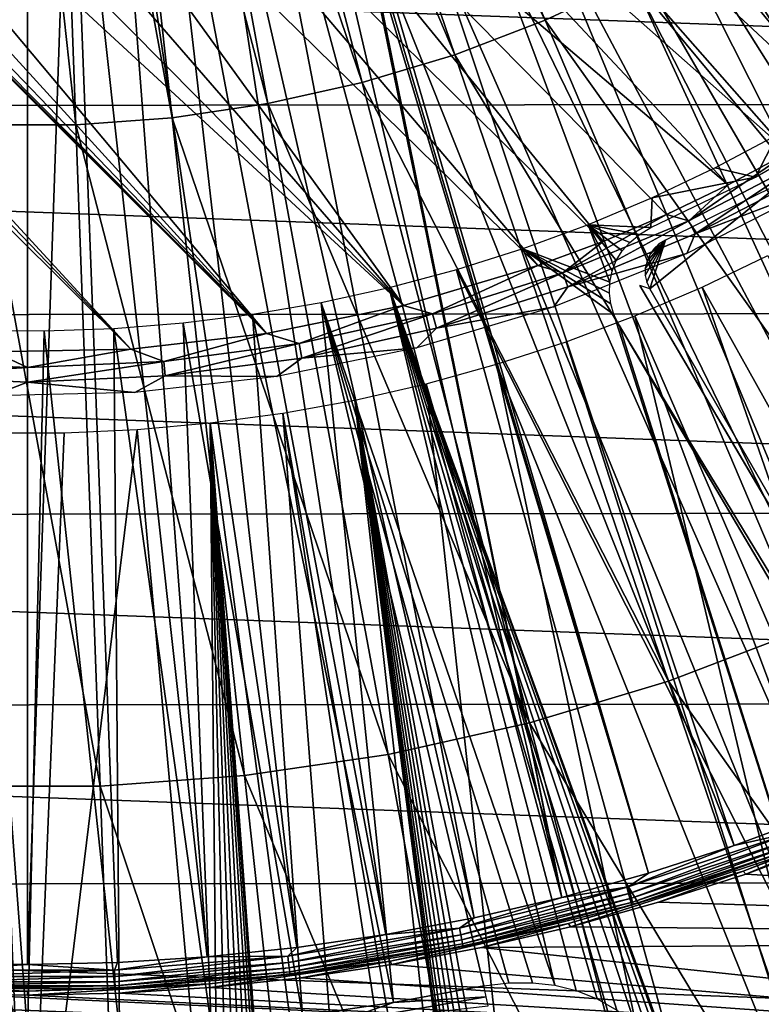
# Model space of a CAD drawing. Header units: millimetres. Extents: x -30.2 to 30.2, y -30.2 to 30.2.
# Tile 103 of 191: x -0.1 to 6.4, y -19.3 to -10.7. Entities that reach past the tile are written whole.
import ezdxf

# ---------------------------------------------------------------- set-up
doc = ezdxf.new("R2010")
doc.units = ezdxf.units.MM
doc.header["$LTSCALE"] = 81.481481
for name, color, linetype in [('1', 7, 'CONTINUOUS'), ('104', 7, 'CONTINUOUS'), ('114', 7, 'CONTINUOUS'), ('133', 7, 'CONTINUOUS'), ('172', 7, 'CONTINUOUS'), ('174', 7, 'CONTINUOUS'), ('179', 7, 'CONTINUOUS'), ('180', 7, 'CONTINUOUS'), ('3', 7, 'CONTINUOUS'), ('68', 7, 'CONTINUOUS'), ('72', 7, 'CONTINUOUS'), ('74', 7, 'CONTINUOUS'), ('79', 7, 'CONTINUOUS')]:
    doc.layers.add(name, color=color, linetype=linetype)

msp = doc.modelspace()

# ---------------------------------------------------------------- linework, layer by layer
at = {"layer": '1', "color": 251, "linetype": 'Continuous', "true_color": 0x4c4c4c}
for points in [[(24.6157, -11.3964, 4.4), (-25.3889, -9.553, 4.4), (25.4077, -9.5028, 4.4), (24.6157, -11.3964, 4.4)], [(-24.5928, -11.4456, 4.4), (-25.3889, -9.553, 4.4), (24.6157, -11.3964, 4.4), (-24.5928, -11.4456, 4.4)], [(23.6812, -13.2291, 4.4), (-24.5928, -11.4456, 4.4), (24.6157, -11.3964, 4.4), (23.6812, -13.2291, 4.4)], [(-23.6543, -13.2769, 4.4), (-24.5928, -11.4456, 4.4), (23.6812, -13.2291, 4.4), (-23.6543, -13.2769, 4.4)], [(22.6143, -14.9798, 4.4), (-23.6543, -13.2769, 4.4), (23.6812, -13.2291, 4.4), (22.6143, -14.9798, 4.4)], [(-22.5838, -15.0255, 4.4), (-23.6543, -13.2769, 4.4), (22.6143, -14.9798, 4.4), (-22.5838, -15.0255, 4.4)], [(21.4137, -16.6518, 4.4), (-22.5838, -15.0255, 4.4), (22.6143, -14.9798, 4.4), (21.4137, -16.6518, 4.4)], [(-21.3802, -16.6948, 4.4), (-22.5838, -15.0255, 4.4), (21.4137, -16.6518, 4.4), (-21.3802, -16.6948, 4.4)], [(20.0953, -18.2215, 4.4), (-21.3802, -16.6948, 4.4), (21.4137, -16.6518, 4.4), (20.0953, -18.2215, 4.4)], [(-20.0588, -18.2617, 4.4), (-21.3802, -16.6948, 4.4), (20.0953, -18.2215, 4.4), (-20.0588, -18.2617, 4.4)], [(18.6557, -19.6917, 4.4), (-20.0588, -18.2617, 4.4), (20.0953, -18.2215, 4.4), (18.6557, -19.6917, 4.4)], [(-18.6164, -19.7288, 4.4), (-20.0588, -18.2617, 4.4), (18.6557, -19.6917, 4.4), (-18.6164, -19.7288, 4.4)]]:
    msp.add_3dface(points, dxfattribs=at)
at = {"layer": '104', "color": 251, "linetype": 'Continuous', "true_color": 0x4c4c4c}
for points in [[(6.4889, -12.7352, -221.4064), (10.1559, -20.6163, -212.7), (5.911, -13.0135, -221.4064), (6.4889, -12.7352, -221.4064)], [(5.911, -13.0135, -221.4064), (8.7767, -21.2401, -212.7), (5.3212, -13.2656, -221.4064), (5.911, -13.0135, -221.4064)], [(10.1559, -20.6163, -212.7), (8.7767, -21.2401, -212.7), (5.911, -13.0135, -221.4064), (10.1559, -20.6163, -212.7)], [(5.3212, -13.2656, -221.4064), (7.3595, -21.7718, -212.7), (4.7207, -13.4909, -221.4064), (5.3212, -13.2656, -221.4064)], [(8.7767, -21.2401, -212.7), (7.3595, -21.7718, -212.7), (5.3212, -13.2656, -221.4064), (8.7767, -21.2401, -212.7)], [(4.7207, -13.4909, -221.4064), (7.3595, -21.7718, -212.7), (4.1107, -13.6891, -221.4064), (4.7207, -13.4909, -221.4064)], [(4.1107, -13.6891, -221.4064), (5.9103, -22.2091, -212.7), (3.4924, -13.8598, -221.4064), (4.1107, -13.6891, -221.4064)], [(7.3595, -21.7718, -212.7), (5.9103, -22.2091, -212.7), (4.1107, -13.6891, -221.4064), (7.3595, -21.7718, -212.7)], [(3.4924, -13.8598, -221.4064), (4.4355, -22.55, -212.7), (2.867, -14.0025, -221.4064), (3.4924, -13.8598, -221.4064)], [(5.9103, -22.2091, -212.7), (4.4355, -22.55, -212.7), (3.4924, -13.8598, -221.4064), (5.9103, -22.2091, -212.7)], [(2.2359, -14.117, -221.4064), (2.867, -14.0025, -221.4064), (4.0208, -24.3206, -211.028), (2.2359, -14.117, -221.4064)], [(2.867, -14.0025, -221.4064), (4.4355, -22.55, -212.7), (4.3447, -22.5794, -212.6884), (2.867, -14.0025, -221.4064)], [(4.0208, -24.3206, -211.028), (2.867, -14.0025, -221.4064), (4.032, -23.0399, -212.2912), (4.0208, -24.3206, -211.028)], [(4.032, -23.0399, -212.2912), (2.867, -14.0025, -221.4064), (4.0392, -22.9568, -212.3719), (4.032, -23.0399, -212.2912)], [(4.0392, -22.9568, -212.3719), (2.867, -14.0025, -221.4064), (4.0592, -22.8786, -212.4456), (4.0392, -22.9568, -212.3719)], [(4.0592, -22.8786, -212.4456), (2.867, -14.0025, -221.4064), (4.0922, -22.8048, -212.5126), (4.0592, -22.8786, -212.4456)], [(4.0922, -22.8048, -212.5126), (2.867, -14.0025, -221.4064), (4.1384, -22.7336, -212.5746), (4.0922, -22.8048, -212.5126)], [(4.1384, -22.7336, -212.5746), (2.867, -14.0025, -221.4064), (4.1965, -22.6701, -212.6266), (4.1384, -22.7336, -212.5746)], [(4.1965, -22.6701, -212.6266), (2.867, -14.0025, -221.4064), (4.265, -22.6194, -212.664), (4.1965, -22.6701, -212.6266)], [(4.265, -22.6194, -212.664), (2.867, -14.0025, -221.4064), (4.3447, -22.5794, -212.6884), (4.265, -22.6194, -212.664)], [(2.2359, -14.117, -221.4064), (3.1271, -25.6, -209.8861), (1.6003, -14.2031, -221.4064), (2.2359, -14.117, -221.4064)], [(4.0096, -25.6, -209.7641), (3.1271, -25.6, -209.8861), (2.2359, -14.117, -221.4064), (4.0096, -25.6, -209.7641)], [(4.0096, -25.6, -209.7641), (2.2359, -14.117, -221.4064), (4.0208, -24.3206, -211.028), (4.0096, -25.6, -209.7641)], [(0.9615, -14.2606, -221.4064), (1.6003, -14.2031, -221.4064), (1.6757, -22.0364, -213.5838), (0.9615, -14.2606, -221.4064)], [(3.1271, -25.6, -209.8861), (2.2136, -22.5306, -213.0437), (1.6003, -14.2031, -221.4064), (3.1271, -25.6, -209.8861)], [(1.6003, -14.2031, -221.4064), (2.2136, -22.5306, -213.0437), (2.2038, -22.4396, -213.1354), (1.6003, -14.2031, -221.4064)], [(1.6757, -22.0364, -213.5838), (1.6003, -14.2031, -221.4064), (1.7791, -22.0432, -213.5688), (1.6757, -22.0364, -213.5838)], [(1.7791, -22.0432, -213.5688), (1.6003, -14.2031, -221.4064), (1.8722, -22.0635, -213.541), (1.7791, -22.0432, -213.5688)], [(1.8722, -22.0635, -213.541), (1.6003, -14.2031, -221.4064), (1.9552, -22.0972, -213.5001), (1.8722, -22.0635, -213.541)], [(1.9552, -22.0972, -213.5001), (1.6003, -14.2031, -221.4064), (2.0291, -22.1466, -213.4442), (1.9552, -22.0972, -213.5001)], [(2.0291, -22.1466, -213.4442), (1.6003, -14.2031, -221.4064), (2.0931, -22.2097, -213.3752), (2.0291, -22.1466, -213.4442)], [(2.0931, -22.2097, -213.3752), (1.6003, -14.2031, -221.4064), (2.1439, -22.2803, -213.3), (2.0931, -22.2097, -213.3752)], [(2.1439, -22.2803, -213.3), (1.6003, -14.2031, -221.4064), (2.1805, -22.3561, -213.2208), (2.1439, -22.2803, -213.3)], [(2.1805, -22.3561, -213.2208), (1.6003, -14.2031, -221.4064), (2.2038, -22.4396, -213.1354), (2.1805, -22.3561, -213.2208)], [(-1.674, -22.0365, -213.5838), (-0.3207, -14.2894, -221.4064), (0.0009, -22.1, -213.5838), (-1.674, -22.0365, -213.5838)], [(-0.3207, -14.2894, -221.4064), (0.3207, -14.2894, -221.4064), (0.0009, -22.1, -213.5838), (-0.3207, -14.2894, -221.4064)], [(0.3207, -14.2894, -221.4064), (0.9615, -14.2606, -221.4064), (0.0009, -22.1, -213.5838), (0.3207, -14.2894, -221.4064)], [(0.0009, -22.1, -213.5838), (0.9615, -14.2606, -221.4064), (1.6757, -22.0364, -213.5838), (0.0009, -22.1, -213.5838)]]:
    msp.add_3dface(points, dxfattribs=at)
at = {"layer": '114', "color": 251, "linetype": 'Continuous', "true_color": 0x4c4c4c}
for points in [[(-13.5087, 1.4284, -221.7), (-13.4285, 2.0323, -221.7), (0.9047, -13.5552, -221.7), (-13.5087, 1.4284, -221.7)], [(-13.4285, 2.0323, -221.7), (-5.6788, -5.6345, -221.7), (2.0954, -13.4195, -221.7), (-13.4285, 2.0323, -221.7)], [(0.9047, -13.5552, -221.7), (-13.4285, 2.0323, -221.7), (2.0954, -13.4195, -221.7), (0.9047, -13.5552, -221.7)], [(-13.5601, 0.8295, -221.7), (-13.5087, 1.4284, -221.7), (0.9047, -13.5552, -221.7), (-13.5601, 0.8295, -221.7)], [(-0.2969, -13.5811, -221.7), (-13.5601, 0.8295, -221.7), (0.9047, -13.5552, -221.7), (-0.2969, -13.5811, -221.7)], [(-5.6788, -5.6345, -221.7), (-5.0636, -6.1898, -221.7), (2.0954, -13.4195, -221.7), (-5.6788, -5.6345, -221.7)], [(-5.0636, -6.1898, -221.7), (-4.3815, -6.6878, -221.7), (2.0954, -13.4195, -221.7), (-5.0636, -6.1898, -221.7)], [(-4.3815, -6.6878, -221.7), (-3.6553, -7.1136, -221.7), (2.0954, -13.4195, -221.7), (-4.3815, -6.6878, -221.7)], [(3.5914, -7.1467, -221.7), (4.3121, -6.732, -221.7), (7.6917, -11.1903, -221.7), (3.5914, -7.1467, -221.7)], [(7.6917, -11.1903, -221.7), (4.3121, -6.732, -221.7), (8.1869, -10.8316, -221.7), (7.6917, -11.1903, -221.7)], [(8.1869, -10.8316, -221.7), (4.3121, -6.732, -221.7), (8.671, -10.4479, -221.7), (8.1869, -10.8316, -221.7)], [(-3.6553, -7.1136, -221.7), (-2.9058, -7.4533, -221.7), (2.0954, -13.4195, -221.7), (-3.6553, -7.1136, -221.7)], [(2.8375, -7.4797, -221.7), (3.5914, -7.1467, -221.7), (7.1855, -11.5243, -221.7), (2.8375, -7.4797, -221.7)], [(7.1855, -11.5243, -221.7), (3.5914, -7.1467, -221.7), (7.6917, -11.1903, -221.7), (7.1855, -11.5243, -221.7)], [(-2.9058, -7.4533, -221.7), (-2.1158, -7.7124, -221.7), (3.2937, -13.1742, -221.7), (-2.9058, -7.4533, -221.7)], [(2.0954, -13.4195, -221.7), (-2.9058, -7.4533, -221.7), (3.2937, -13.1742, -221.7), (2.0954, -13.4195, -221.7)], [(2.0353, -7.733, -221.7), (2.8375, -7.4797, -221.7), (6.6682, -11.8334, -221.7), (2.0353, -7.733, -221.7)], [(6.6682, -11.8334, -221.7), (2.8375, -7.4797, -221.7), (7.1855, -11.5243, -221.7), (6.6682, -11.8334, -221.7)], [(-2.1158, -7.7124, -221.7), (-1.293, -7.892, -221.7), (3.2937, -13.1742, -221.7), (-2.1158, -7.7124, -221.7)], [(1.2009, -7.9044, -221.7), (2.0353, -7.733, -221.7), (6.1399, -12.1177, -221.7), (1.2009, -7.9044, -221.7)], [(6.1399, -12.1177, -221.7), (2.0353, -7.733, -221.7), (6.6682, -11.8334, -221.7), (6.1399, -12.1177, -221.7)], [(-1.293, -7.892, -221.7), (-0.4617, -7.9863, -221.7), (3.2937, -13.1742, -221.7), (-1.293, -7.892, -221.7)], [(0.362, -7.9902, -221.7), (1.2009, -7.9044, -221.7), (5.0441, -12.6129, -221.7), (0.362, -7.9902, -221.7)], [(5.0441, -12.6129, -221.7), (1.2009, -7.9044, -221.7), (5.6003, -12.3772, -221.7), (5.0441, -12.6129, -221.7)], [(5.6003, -12.3772, -221.7), (1.2009, -7.9044, -221.7), (6.1399, -12.1177, -221.7), (5.6003, -12.3772, -221.7)], [(-0.4617, -7.9863, -221.7), (0.362, -7.9902, -221.7), (4.4718, -12.8248, -221.7), (-0.4617, -7.9863, -221.7)], [(3.2937, -13.1742, -221.7), (-0.4617, -7.9863, -221.7), (4.4718, -12.8248, -221.7), (3.2937, -13.1742, -221.7)], [(4.4718, -12.8248, -221.7), (0.362, -7.9902, -221.7), (5.0441, -12.6129, -221.7), (4.4718, -12.8248, -221.7)]]:
    msp.add_3dface(points, dxfattribs=at)
at = {"layer": '133', "color": 251, "linetype": 'Continuous', "true_color": 0x4c4c4c}
for points in [[(6.1399, -12.1177, -221.7), (6.6682, -11.8334, -221.7), (5.7965, -12.4307, -221.6914), (6.1399, -12.1177, -221.7)], [(5.7965, -12.4307, -221.6914), (6.6682, -11.8334, -221.7), (6.8579, -11.8782, -221.6914), (5.7965, -12.4307, -221.6914)], [(5.7965, -12.4307, -221.6914), (6.8579, -11.8782, -221.6914), (5.8509, -12.5472, -221.6658), (5.7965, -12.4307, -221.6914)], [(6.8579, -11.8782, -221.6914), (6.9222, -11.9896, -221.6658), (5.8509, -12.5472, -221.6658), (6.8579, -11.8782, -221.6914)], [(6.9222, -11.9896, -221.6658), (6.8935, -12.1488, -221.6237), (5.8509, -12.5472, -221.6658), (6.9222, -11.9896, -221.6658)], [(5.6003, -12.3772, -221.7), (6.1399, -12.1177, -221.7), (5.7965, -12.4307, -221.6914), (5.6003, -12.3772, -221.7)], [(6.8935, -12.1488, -221.6237), (5.7767, -12.7179, -221.6237), (5.8509, -12.5472, -221.6658), (6.8935, -12.1488, -221.6237)], [(5.0441, -12.6129, -221.7), (5.6003, -12.3772, -221.7), (4.6911, -12.8886, -221.6914), (5.0441, -12.6129, -221.7)], [(4.6911, -12.8886, -221.6914), (5.6003, -12.3772, -221.7), (5.7965, -12.4307, -221.6914), (4.6911, -12.8886, -221.6914)], [(4.6911, -12.8886, -221.6914), (5.7965, -12.4307, -221.6914), (4.735, -13.0094, -221.6658), (4.6911, -12.8886, -221.6914)], [(5.7965, -12.4307, -221.6914), (5.8509, -12.5472, -221.6658), (4.735, -13.0094, -221.6658), (5.7965, -12.4307, -221.6914)], [(5.8509, -12.5472, -221.6658), (5.7767, -12.7179, -221.6237), (4.735, -13.0094, -221.6658), (5.8509, -12.5472, -221.6658)], [(4.4718, -12.8248, -221.7), (5.0441, -12.6129, -221.7), (4.6911, -12.8886, -221.6914), (4.4718, -12.8248, -221.7)], [(5.7767, -12.7179, -221.6237), (4.6135, -13.1845, -221.6237), (4.735, -13.0094, -221.6658), (5.7767, -12.7179, -221.6237)], [(3.2937, -13.1742, -221.7), (4.4718, -12.8248, -221.7), (3.5499, -13.2484, -221.6914), (3.2937, -13.1742, -221.7)], [(3.5499, -13.2484, -221.6914), (4.4718, -12.8248, -221.7), (4.6911, -12.8886, -221.6914), (3.5499, -13.2484, -221.6914)], [(3.5499, -13.2484, -221.6914), (4.6911, -12.8886, -221.6914), (3.5832, -13.3726, -221.6658), (3.5499, -13.2484, -221.6914)], [(4.6911, -12.8886, -221.6914), (4.735, -13.0094, -221.6658), (3.5832, -13.3726, -221.6658), (4.6911, -12.8886, -221.6914)], [(4.735, -13.0094, -221.6658), (4.6135, -13.1845, -221.6237), (3.5832, -13.3726, -221.6658), (4.735, -13.0094, -221.6658)], [(2.0954, -13.4195, -221.7), (3.2937, -13.1742, -221.7), (2.3817, -13.5074, -221.6914), (2.0954, -13.4195, -221.7)], [(2.3817, -13.5074, -221.6914), (3.2937, -13.1742, -221.7), (3.5499, -13.2484, -221.6914), (2.3817, -13.5074, -221.6914)], [(4.6135, -13.1845, -221.6237), (3.413, -13.545, -221.6237), (3.5832, -13.3726, -221.6658), (4.6135, -13.1845, -221.6237)], [(2.3817, -13.5074, -221.6914), (3.5499, -13.2484, -221.6914), (2.404, -13.634, -221.6658), (2.3817, -13.5074, -221.6914)], [(3.5499, -13.2484, -221.6914), (3.5832, -13.3726, -221.6658), (2.404, -13.634, -221.6658), (3.5499, -13.2484, -221.6914)], [(3.5832, -13.3726, -221.6658), (3.413, -13.545, -221.6237), (2.404, -13.634, -221.6658), (3.5832, -13.3726, -221.6658)], [(0.9047, -13.5552, -221.7), (2.0954, -13.4195, -221.7), (1.1954, -13.6636, -221.6914), (0.9047, -13.5552, -221.7)], [(1.1954, -13.6636, -221.6914), (2.0954, -13.4195, -221.7), (2.3817, -13.5074, -221.6914), (1.1954, -13.6636, -221.6914)], [(1.1954, -13.6636, -221.6914), (2.3817, -13.5074, -221.6914), (1.2066, -13.7917, -221.6658), (1.1954, -13.6636, -221.6914)], [(2.3817, -13.5074, -221.6914), (2.404, -13.634, -221.6658), (1.2066, -13.7917, -221.6658), (2.3817, -13.5074, -221.6914)], [(3.413, -13.545, -221.6237), (2.1851, -13.7964, -221.6237), (2.404, -13.634, -221.6658), (3.413, -13.545, -221.6237)], [(-1.1954, -13.6636, -221.6914), (-0.2969, -13.5811, -221.7), (0, -13.7158, -221.6914), (-1.1954, -13.6636, -221.6914)], [(-0.2969, -13.5811, -221.7), (0.9047, -13.5552, -221.7), (0, -13.7158, -221.6914), (-0.2969, -13.5811, -221.7)], [(0, -13.7158, -221.6914), (0.9047, -13.5552, -221.7), (1.1954, -13.6636, -221.6914), (0, -13.7158, -221.6914)], [(-1.1954, -13.6636, -221.6914), (0, -13.7158, -221.6914), (-1.2066, -13.7917, -221.6658), (-1.1954, -13.6636, -221.6914)], [(0, -13.7158, -221.6914), (0, -13.8443, -221.6658), (-1.2066, -13.7917, -221.6658), (0, -13.7158, -221.6914)], [(0, -13.7158, -221.6914), (1.1954, -13.6636, -221.6914), (0, -13.8443, -221.6658), (0, -13.7158, -221.6914)], [(1.1954, -13.6636, -221.6914), (1.2066, -13.7917, -221.6658), (0, -13.8443, -221.6658), (1.1954, -13.6636, -221.6914)], [(2.404, -13.634, -221.6658), (2.1851, -13.7964, -221.6237), (1.2066, -13.7917, -221.6658), (2.404, -13.634, -221.6658)], [(0, -13.8443, -221.6658), (-0.3134, -13.9648, -221.6237), (-1.2066, -13.7917, -221.6658), (0, -13.8443, -221.6658)], [(1.2066, -13.7917, -221.6658), (0.9396, -13.9367, -221.6237), (0, -13.8443, -221.6658), (1.2066, -13.7917, -221.6658)], [(2.1851, -13.7964, -221.6237), (0.9396, -13.9367, -221.6237), (1.2066, -13.7917, -221.6658), (2.1851, -13.7964, -221.6237)], [(0.9396, -13.9367, -221.6237), (-0.3134, -13.9648, -221.6237), (0, -13.8443, -221.6658), (0.9396, -13.9367, -221.6237)]]:
    msp.add_3dface(points, dxfattribs=at)
at = {"layer": '172', "color": 251, "linetype": 'Continuous', "true_color": 0x4c4c4c}
for points in [[(8.8106, -18.8451, -211.8203), (8.8323, -18.8806, -211.7), (5.3667, -12.9989, -218.6238), (8.8106, -18.8451, -211.8203)], [(5.3667, -12.9989, -218.6238), (8.8323, -18.8806, -211.7), (5.4527, -13.027, -211.7), (5.3667, -12.9989, -218.6238)], [(8.7786, -18.7917, -211.9307), (8.8106, -18.8451, -211.8203), (5.3667, -12.9989, -218.6238), (8.7786, -18.7917, -211.9307)], [(8.7368, -18.721, -212.0288), (8.7786, -18.7917, -211.9307), (5.3667, -12.9989, -218.6238), (8.7368, -18.721, -212.0288)], [(7.0531, -15.8624, -215.3292), (8.7368, -18.721, -212.0288), (5.3667, -12.9989, -218.6238), (7.0531, -15.8624, -215.3292)]]:
    msp.add_3dface(points, dxfattribs=at)
at = {"layer": '174', "color": 251, "linetype": 'Continuous', "true_color": 0x4c4c4c}
for points in [[(5.4527, -13.027, -211.7), (8.8323, -18.8806, -211.7), (6.611, -12.0972, -211.7), (5.4527, -13.027, -211.7)], [(5.5907, -12.6028, -211.7), (5.4527, -13.027, -211.7), (6.611, -12.0972, -211.7), (5.5907, -12.6028, -211.7)], [(5.4138, -12.9104, -211.7), (5.4266, -12.9693, -211.7), (5.5907, -12.6028, -211.7), (5.4138, -12.9104, -211.7)], [(5.4142, -12.8499, -211.7), (5.4138, -12.9104, -211.7), (5.5907, -12.6028, -211.7), (5.4142, -12.8499, -211.7)], [(5.429, -12.7849, -211.7), (5.4142, -12.8499, -211.7), (5.5907, -12.6028, -211.7), (5.429, -12.7849, -211.7)], [(5.4266, -12.9693, -211.7), (5.4527, -13.027, -211.7), (5.5907, -12.6028, -211.7), (5.4266, -12.9693, -211.7)], [(5.4553, -12.7236, -211.7), (5.429, -12.7849, -211.7), (5.5907, -12.6028, -211.7), (5.4553, -12.7236, -211.7)], [(5.5356, -12.6343, -211.7), (5.4553, -12.7236, -211.7), (5.5907, -12.6028, -211.7), (5.5356, -12.6343, -211.7)], [(5.4905, -12.6744, -211.7), (5.4553, -12.7236, -211.7), (5.5356, -12.6343, -211.7), (5.4905, -12.6744, -211.7)]]:
    msp.add_3dface(points, dxfattribs=at)
at = {"layer": '179', "color": 251, "linetype": 'Continuous', "true_color": 0x4c4c4c}
for points in [[(6.3787, -12.0489, -219.5195), (7.2593, -11.5397, -219.5195), (6.5655, -11.6812, -219.7532), (6.3787, -12.0489, -219.5195)], [(6.0267, -11.9681, -219.7532), (6.3787, -12.0489, -219.5195), (6.5655, -11.6812, -219.7532), (6.0267, -11.9681, -219.7532)], [(5.4754, -12.2302, -219.7532), (6.3787, -12.0489, -219.5195), (6.0267, -11.9681, -219.7532), (5.4754, -12.2302, -219.7532)], [(5.4626, -12.4909, -219.5195), (6.3787, -12.0489, -219.5195), (5.4754, -12.2302, -219.7532), (5.4626, -12.4909, -219.5195)], [(4.9127, -12.4668, -219.7532), (5.4626, -12.4909, -219.5195), (5.4754, -12.2302, -219.7532), (4.9127, -12.4668, -219.7532)], [(4.3399, -12.6776, -219.7532), (5.1045, -12.9698, -219.2138), (4.9127, -12.4668, -219.7532), (4.3399, -12.6776, -219.7532)], [(5.3628, -12.5526, -219.5024), (5.4626, -12.4909, -219.5195), (4.9127, -12.4668, -219.7532), (5.3628, -12.5526, -219.5024)], [(5.2791, -12.6208, -219.4721), (5.3628, -12.5526, -219.5024), (4.9127, -12.4668, -219.7532), (5.2791, -12.6208, -219.4721)], [(5.2114, -12.6959, -219.4286), (5.2791, -12.6208, -219.4721), (4.9127, -12.4668, -219.7532), (5.2114, -12.6959, -219.4286)], [(5.1598, -12.7794, -219.3706), (5.2114, -12.6959, -219.4286), (4.9127, -12.4668, -219.7532), (5.1598, -12.7794, -219.3706)], [(5.1243, -12.8727, -219.297), (5.1598, -12.7794, -219.3706), (4.9127, -12.4668, -219.7532), (5.1243, -12.8727, -219.297)], [(5.1045, -12.9698, -219.2138), (5.1243, -12.8727, -219.297), (4.9127, -12.4668, -219.7532), (5.1045, -12.9698, -219.2138)], [(3.758, -12.8621, -219.7532), (7.1772, -19.6289, -212.2381), (4.3399, -12.6776, -219.7532), (3.758, -12.8621, -219.7532)], [(5.1002, -13.0647, -219.1269), (5.1045, -12.9698, -219.2138), (4.3399, -12.6776, -219.7532), (5.1002, -13.0647, -219.1269)], [(5.1117, -13.1585, -219.0351), (5.1002, -13.0647, -219.1269), (4.3399, -12.6776, -219.7532), (5.1117, -13.1585, -219.0351)], [(5.1395, -13.2526, -218.9372), (5.1117, -13.1585, -219.0351), (4.3399, -12.6776, -219.7532), (5.1395, -13.2526, -218.9372)], [(7.1772, -19.6289, -212.2381), (5.1395, -13.2526, -218.9372), (4.3399, -12.6776, -219.7532), (7.1772, -19.6289, -212.2381)], [(3.1683, -13.0199, -219.7532), (5.7535, -20.0924, -212.2381), (3.758, -12.8621, -219.7532), (3.1683, -13.0199, -219.7532)], [(5.7535, -20.0924, -212.2381), (7.1772, -19.6289, -212.2381), (3.758, -12.8621, -219.7532), (5.7535, -20.0924, -212.2381)], [(2.5721, -13.1507, -219.7532), (4.6212, -19.1299, -213.4604), (3.1683, -13.0199, -219.7532), (2.5721, -13.1507, -219.7532)], [(5.6733, -19.9076, -212.4383), (5.7535, -20.0924, -212.2381), (3.1683, -13.0199, -219.7532), (5.6733, -19.9076, -212.4383)], [(5.5744, -19.7416, -212.6254), (5.6733, -19.9076, -212.4383), (3.1683, -13.0199, -219.7532), (5.5744, -19.7416, -212.6254)], [(5.4573, -19.594, -212.7994), (5.5744, -19.7416, -212.6254), (3.1683, -13.0199, -219.7532), (5.4573, -19.594, -212.7994)], [(5.322, -19.4641, -212.9609), (5.4573, -19.594, -212.7994), (3.1683, -13.0199, -219.7532), (5.322, -19.4641, -212.9609)], [(5.1652, -19.3483, -213.1139), (5.322, -19.4641, -212.9609), (3.1683, -13.0199, -219.7532), (5.1652, -19.3483, -213.1139)], [(4.9919, -19.2504, -213.2529), (5.1652, -19.3483, -213.1139), (3.1683, -13.0199, -219.7532), (4.9919, -19.2504, -213.2529)], [(4.8091, -19.1763, -213.3702), (4.9919, -19.2504, -213.2529), (3.1683, -13.0199, -219.7532), (4.8091, -19.1763, -213.3702)], [(4.6212, -19.1299, -213.4604), (4.8091, -19.1763, -213.3702), (3.1683, -13.0199, -219.7532), (4.6212, -19.1299, -213.4604)], [(1.9705, -13.2542, -219.7532), (3.207, -19.2824, -213.5935), (2.5721, -13.1507, -219.7532), (1.9705, -13.2542, -219.7532)], [(4.424, -19.1078, -213.5274), (4.6212, -19.1299, -213.4604), (2.5721, -13.1507, -219.7532), (4.424, -19.1078, -213.5274)], [(4.2167, -19.1092, -213.5718), (4.424, -19.1078, -213.5274), (2.5721, -13.1507, -219.7532), (4.2167, -19.1092, -213.5718)], [(3.9986, -19.1339, -213.5935), (4.2167, -19.1092, -213.5718), (2.5721, -13.1507, -219.7532), (3.9986, -19.1339, -213.5935)], [(3.207, -19.2824, -213.5935), (3.9986, -19.1339, -213.5935), (2.5721, -13.1507, -219.7532), (3.207, -19.2824, -213.5935)], [(1.3648, -13.3302, -219.7532), (2.41, -19.3981, -213.5935), (1.9705, -13.2542, -219.7532), (1.3648, -13.3302, -219.7532)], [(2.41, -19.3981, -213.5935), (3.207, -19.2824, -213.5935), (1.9705, -13.2542, -219.7532), (2.41, -19.3981, -213.5935)], [(5.1837, -13.3468, -218.8331), (5.1395, -13.2526, -218.9372), (7.1772, -19.6289, -212.2381), (5.1837, -13.3468, -218.8331)], [(0.7563, -13.3785, -219.7532), (1.609, -19.4809, -213.5935), (1.3648, -13.3302, -219.7532), (0.7563, -13.3785, -219.7532)], [(1.609, -19.4809, -213.5935), (2.41, -19.3981, -213.5935), (1.3648, -13.3302, -219.7532), (1.609, -19.4809, -213.5935)], [(6.8504, -16.1636, -215.5894), (5.1837, -13.3468, -218.8331), (8.564, -19.0647, -212.2381), (6.8504, -16.1636, -215.5894)], [(8.564, -19.0647, -212.2381), (5.1837, -13.3468, -218.8331), (7.1772, -19.6289, -212.2381), (8.564, -19.0647, -212.2381)], [(-0.8052, -19.5307, -213.5935), (0, -19.5473, -213.5935), (-0.4641, -13.3918, -219.7532), (-0.8052, -19.5307, -213.5935)], [(-0.4641, -13.3918, -219.7532), (0, -19.5473, -213.5935), (0.1463, -13.3991, -219.7532), (-0.4641, -13.3918, -219.7532)], [(0, -19.5473, -213.5935), (0.8052, -19.5307, -213.5935), (0.1463, -13.3991, -219.7532), (0, -19.5473, -213.5935)], [(0.1463, -13.3991, -219.7532), (0.8052, -19.5307, -213.5935), (0.7563, -13.3785, -219.7532), (0.1463, -13.3991, -219.7532)], [(0.8052, -19.5307, -213.5935), (1.609, -19.4809, -213.5935), (0.7563, -13.3785, -219.7532), (0.8052, -19.5307, -213.5935)]]:
    msp.add_3dface(points, dxfattribs=at)
at = {"layer": '180', "color": 251, "linetype": 'Continuous', "true_color": 0x4c4c4c}
for points in [[(3.9986, -19.1339, -213.5935), (3.207, -19.2824, -213.5935), (4.0192, -19.2324, -213.4757), (3.9986, -19.1339, -213.5935)], [(4.0192, -19.2324, -213.4757), (3.207, -19.2824, -213.5935), (2.69, -19.4629, -213.4757), (4.0192, -19.2324, -213.4757)], [(4.0192, -19.2324, -213.4757), (2.69, -19.4629, -213.4757), (4.0358, -19.312, -213.3435), (4.0192, -19.2324, -213.4757)], [(3.207, -19.2824, -213.5935), (2.41, -19.3981, -213.5935), (2.69, -19.4629, -213.4757), (3.207, -19.2824, -213.5935)]]:
    msp.add_3dface(points, dxfattribs=at)
at = {"layer": '3', "color": 251, "linetype": 'Continuous', "true_color": 0x4c4c4c}
for points in [[(2.2671, -5.335, 6.9605), (1.8717, -5.4863, 6.9605), (4.5361, -10.6743, 6.8418), (2.2671, -5.335, 6.9605)], [(5.3032, -10.3148, 6.8418), (2.2671, -5.335, 6.9605), (4.5361, -10.6743, 6.8418), (5.3032, -10.3148, 6.8418)], [(1.8717, -5.4863, 6.9605), (1.4662, -5.6082, 6.9605), (3.7448, -10.977, 6.8418), (1.8717, -5.4863, 6.9605)], [(4.5361, -10.6743, 6.8418), (1.8717, -5.4863, 6.9605), (3.7448, -10.977, 6.8418), (4.5361, -10.6743, 6.8418)], [(1.4662, -5.6082, 6.9605), (1.0529, -5.7003, 6.9605), (2.9336, -11.2211, 6.8418), (1.4662, -5.6082, 6.9605)], [(3.7448, -10.977, 6.8418), (1.4662, -5.6082, 6.9605), (2.9336, -11.2211, 6.8418), (3.7448, -10.977, 6.8418)], [(0.634, -5.762, 6.9605), (0.2117, -5.7929, 6.9605), (1.2685, -11.5286, 6.8418), (0.634, -5.762, 6.9605)], [(1.0529, -5.7003, 6.9605), (0.634, -5.762, 6.9605), (2.1067, -11.4053, 6.8418), (1.0529, -5.7003, 6.9605)], [(2.1067, -11.4053, 6.8418), (0.634, -5.762, 6.9605), (1.2685, -11.5286, 6.8418), (2.1067, -11.4053, 6.8418)], [(2.9336, -11.2211, 6.8418), (1.0529, -5.7003, 6.9605), (2.1067, -11.4053, 6.8418), (2.9336, -11.2211, 6.8418)], [(0.4236, -11.5904, 6.8418), (-0.2117, -5.7929, 6.9605), (-0.4236, -11.5904, 6.8418), (0.4236, -11.5904, 6.8418)], [(0.2117, -5.7929, 6.9605), (-0.2117, -5.7929, 6.9605), (0.4236, -11.5904, 6.8418), (0.2117, -5.7929, 6.9605)], [(1.2685, -11.5286, 6.8418), (0.2117, -5.7929, 6.9605), (0.4236, -11.5904, 6.8418), (1.2685, -11.5286, 6.8418)], [(6.7485, -9.4327, 6.8418), (6.042, -9.9001, 6.8418), (10.1229, -14.1492, 6.644), (6.7485, -9.4327, 6.8418)], [(6.042, -9.9001, 6.8418), (5.3032, -10.3148, 6.8418), (9.063, -14.8504, 6.644), (6.042, -9.9001, 6.8418)], [(10.1229, -14.1492, 6.644), (6.042, -9.9001, 6.8418), (9.063, -14.8504, 6.644), (10.1229, -14.1492, 6.644)], [(5.3032, -10.3148, 6.8418), (4.5361, -10.6743, 6.8418), (7.9549, -15.4723, 6.644), (5.3032, -10.3148, 6.8418)], [(9.063, -14.8504, 6.644), (5.3032, -10.3148, 6.8418), (7.9549, -15.4723, 6.644), (9.063, -14.8504, 6.644)], [(4.5361, -10.6743, 6.8418), (3.7448, -10.977, 6.8418), (6.8042, -16.0117, 6.644), (4.5361, -10.6743, 6.8418)], [(7.9549, -15.4723, 6.644), (4.5361, -10.6743, 6.8418), (6.8042, -16.0117, 6.644), (7.9549, -15.4723, 6.644)], [(3.7448, -10.977, 6.8418), (2.9336, -11.2211, 6.8418), (5.6173, -16.4657, 6.644), (3.7448, -10.977, 6.8418)], [(6.8042, -16.0117, 6.644), (3.7448, -10.977, 6.8418), (5.6173, -16.4657, 6.644), (6.8042, -16.0117, 6.644)], [(2.9336, -11.2211, 6.8418), (2.1067, -11.4053, 6.8418), (4.4004, -16.8318, 6.644), (2.9336, -11.2211, 6.8418)], [(5.6173, -16.4657, 6.644), (2.9336, -11.2211, 6.8418), (4.4004, -16.8318, 6.644), (5.6173, -16.4657, 6.644)], [(2.1067, -11.4053, 6.8418), (1.2685, -11.5286, 6.8418), (3.16, -17.1081, 6.644), (2.1067, -11.4053, 6.8418)], [(4.4004, -16.8318, 6.644), (2.1067, -11.4053, 6.8418), (3.16, -17.1081, 6.644), (4.4004, -16.8318, 6.644)], [(1.2685, -11.5286, 6.8418), (0.4236, -11.5904, 6.8418), (1.9028, -17.2931, 6.644), (1.2685, -11.5286, 6.8418)], [(3.16, -17.1081, 6.644), (1.2685, -11.5286, 6.8418), (1.9028, -17.2931, 6.644), (3.16, -17.1081, 6.644)], [(0.6354, -17.3859, 6.644), (-0.4236, -11.5904, 6.8418), (-0.6354, -17.3859, 6.644), (0.6354, -17.3859, 6.644)], [(0.4236, -11.5904, 6.8418), (-0.4236, -11.5904, 6.8418), (0.6354, -17.3859, 6.644), (0.4236, -11.5904, 6.8418)], [(1.9028, -17.2931, 6.644), (0.4236, -11.5904, 6.8418), (0.6354, -17.3859, 6.644), (1.9028, -17.2931, 6.644)], [(9.0711, -21.3461, 6.367), (6.8042, -16.0117, 6.644), (5.6173, -16.4657, 6.644), (9.0711, -21.3461, 6.367)], [(7.4887, -21.9513, 6.367), (5.6173, -16.4657, 6.644), (4.4004, -16.8318, 6.644), (7.4887, -21.9513, 6.367)], [(7.4887, -21.9513, 6.367), (9.0711, -21.3461, 6.367), (5.6173, -16.4657, 6.644), (7.4887, -21.9513, 6.367)], [(5.8664, -22.4394, 6.367), (4.4004, -16.8318, 6.644), (3.16, -17.1081, 6.644), (5.8664, -22.4394, 6.367)], [(5.8664, -22.4394, 6.367), (7.4887, -21.9513, 6.367), (4.4004, -16.8318, 6.644), (5.8664, -22.4394, 6.367)], [(4.2128, -22.8077, 6.367), (3.16, -17.1081, 6.644), (1.9028, -17.2931, 6.644), (4.2128, -22.8077, 6.367)], [(4.2128, -22.8077, 6.367), (5.8664, -22.4394, 6.367), (3.16, -17.1081, 6.644), (4.2128, -22.8077, 6.367)], [(2.5367, -23.0544, 6.367), (1.9028, -17.2931, 6.644), (0.6354, -17.3859, 6.644), (2.5367, -23.0544, 6.367)], [(2.5367, -23.0544, 6.367), (4.2128, -22.8077, 6.367), (1.9028, -17.2931, 6.644), (2.5367, -23.0544, 6.367)], [(-0.8471, -23.1781, 6.367), (0.8471, -23.1781, 6.367), (-0.6354, -17.3859, 6.644), (-0.8471, -23.1781, 6.367)], [(0.8471, -23.1781, 6.367), (0.6354, -17.3859, 6.644), (-0.6354, -17.3859, 6.644), (0.8471, -23.1781, 6.367)], [(0.8471, -23.1781, 6.367), (2.5367, -23.0544, 6.367), (0.6354, -17.3859, 6.644), (0.8471, -23.1781, 6.367)]]:
    msp.add_3dface(points, dxfattribs=at)
at = {"layer": '68', "color": 251, "linetype": 'Continuous', "true_color": 0x4c4c4c}
for points in [[(1.8519, -7.8539, -113.7862), (2.2135, -7.7597, -113.7862), (4.683, -18.36, -118.6883), (1.8519, -7.8539, -113.7862)], [(2.2135, -7.7597, -113.7862), (2.9436, -9.8407, -114.7785), (4.683, -18.36, -118.6883), (2.2135, -7.7597, -113.7862)], [(1.1175, -7.9915, -113.7862), (1.4863, -7.9312, -113.7862), (3.1401, -18.6858, -118.6883), (1.1175, -7.9915, -113.7862)], [(1.4863, -7.9312, -113.7862), (1.8519, -7.8539, -113.7862), (3.9149, -18.5389, -118.6883), (1.4863, -7.9312, -113.7862)], [(3.1401, -18.6858, -118.6883), (1.4863, -7.9312, -113.7862), (3.9149, -18.5389, -118.6883), (3.1401, -18.6858, -118.6883)], [(3.9149, -18.5389, -118.6883), (1.8519, -7.8539, -113.7862), (4.683, -18.36, -118.6883), (3.9149, -18.5389, -118.6883)], [(0.7463, -8.0347, -113.7862), (1.1175, -7.9915, -113.7862), (2.3599, -18.8002, -118.6883), (0.7463, -8.0347, -113.7862)], [(2.3599, -18.8002, -118.6883), (1.1175, -7.9915, -113.7862), (3.1401, -18.6858, -118.6883), (2.3599, -18.8002, -118.6883)], [(-0.3736, -8.0606, -113.7862), (0, -8.0693, -113.7862), (-0.7884, -18.9314, -118.6883), (-0.3736, -8.0606, -113.7862)], [(-0.7884, -18.9314, -118.6883), (0, -8.0693, -113.7862), (0, -18.9478, -118.6883), (-0.7884, -18.9314, -118.6883)], [(0, -8.0693, -113.7862), (0.3736, -8.0606, -113.7862), (0, -18.9478, -118.6883), (0, -8.0693, -113.7862)], [(0, -18.9478, -118.6883), (0.3736, -8.0606, -113.7862), (0.7884, -18.9314, -118.6883), (0, -18.9478, -118.6883)], [(0.3736, -8.0606, -113.7862), (0.7463, -8.0347, -113.7862), (1.5755, -18.8822, -118.6883), (0.3736, -8.0606, -113.7862)], [(0.7884, -18.9314, -118.6883), (0.3736, -8.0606, -113.7862), (1.5755, -18.8822, -118.6883), (0.7884, -18.9314, -118.6883)], [(1.5755, -18.8822, -118.6883), (0.7463, -8.0347, -113.7862), (2.3599, -18.8002, -118.6883), (1.5755, -18.8822, -118.6883)], [(6.125, -8.6602, -114.9299), (6.5125, -8.3728, -114.9299), (11.0762, -15.3732, -118.6883), (6.125, -8.6602, -114.9299)], [(5.7249, -8.9298, -114.9299), (6.125, -8.6602, -114.9299), (10.427, -15.8208, -118.6883), (5.7249, -8.9298, -114.9299)], [(10.427, -15.8208, -118.6883), (6.125, -8.6602, -114.9299), (11.0762, -15.3732, -118.6883), (10.427, -15.8208, -118.6883)], [(5.313, -9.1809, -114.9299), (5.7249, -8.9298, -114.9299), (9.7596, -16.2409, -118.6883), (5.313, -9.1809, -114.9299)], [(9.7596, -16.2409, -118.6883), (5.7249, -8.9298, -114.9299), (10.427, -15.8208, -118.6883), (9.7596, -16.2409, -118.6883)], [(4.89, -9.413, -114.9299), (5.313, -9.1809, -114.9299), (9.0753, -16.633, -118.6883), (4.89, -9.413, -114.9299)], [(9.0753, -16.633, -118.6883), (5.313, -9.1809, -114.9299), (9.7596, -16.2409, -118.6883), (9.0753, -16.633, -118.6883)], [(4.4569, -9.6256, -114.9299), (4.89, -9.413, -114.9299), (8.3754, -16.9962, -118.6883), (4.4569, -9.6256, -114.9299)], [(8.3754, -16.9962, -118.6883), (4.89, -9.413, -114.9299), (9.0753, -16.633, -118.6883), (8.3754, -16.9962, -118.6883)], [(4.0146, -9.8183, -114.9299), (4.4569, -9.6256, -114.9299), (7.6609, -17.33, -118.6883), (4.0146, -9.8183, -114.9299)], [(7.6609, -17.33, -118.6883), (4.4569, -9.6256, -114.9299), (8.3754, -16.9962, -118.6883), (7.6609, -17.33, -118.6883)], [(3.564, -9.9907, -114.9299), (4.0146, -9.8183, -114.9299), (6.9331, -17.6338, -118.6883), (3.564, -9.9907, -114.9299)], [(6.9331, -17.6338, -118.6883), (4.0146, -9.8183, -114.9299), (7.6609, -17.33, -118.6883), (6.9331, -17.6338, -118.6883)], [(2.9436, -9.8407, -114.7785), (2.9796, -9.9406, -114.8263), (4.683, -18.36, -118.6883), (2.9436, -9.8407, -114.7785)], [(2.9796, -9.9406, -114.8263), (3.0348, -10.0414, -114.877), (5.4429, -18.1492, -118.6883), (2.9796, -9.9406, -114.8263)], [(4.683, -18.36, -118.6883), (2.9796, -9.9406, -114.8263), (5.4429, -18.1492, -118.6883), (4.683, -18.36, -118.6883)], [(3.1061, -10.1424, -114.9299), (3.564, -9.9907, -114.9299), (6.1934, -17.907, -118.6883), (3.1061, -10.1424, -114.9299)], [(6.1934, -17.907, -118.6883), (3.564, -9.9907, -114.9299), (6.9331, -17.6338, -118.6883), (6.1934, -17.907, -118.6883)], [(3.0348, -10.0414, -114.877), (3.1061, -10.1424, -114.9299), (5.4429, -18.1492, -118.6883), (3.0348, -10.0414, -114.877)], [(5.4429, -18.1492, -118.6883), (3.1061, -10.1424, -114.9299), (6.1934, -17.907, -118.6883), (5.4429, -18.1492, -118.6883)]]:
    msp.add_3dface(points, dxfattribs=at)
at = {"layer": '72', "color": 251, "linetype": 'Continuous', "true_color": 0x4c4c4c}
for points in [[(6.2703, -18.1295, -119.039), (7.7561, -17.5453, -119.039), (6.2942, -18.1566, -120), (6.2703, -18.1295, -119.039)], [(6.2942, -18.1566, -120), (7.7561, -17.5453, -119.039), (7.0443, -17.879, -120), (6.2942, -18.1566, -120)], [(4.7411, -18.5881, -119.039), (6.2703, -18.1295, -119.039), (4.7578, -18.6183, -120), (4.7411, -18.5881, -119.039)], [(4.7578, -18.6183, -120), (6.2703, -18.1295, -119.039), (5.5309, -18.4034, -120), (4.7578, -18.6183, -120)], [(5.5309, -18.4034, -120), (6.2703, -18.1295, -119.039), (6.2942, -18.1566, -120), (5.5309, -18.4034, -120)], [(3.1791, -18.9179, -119.039), (4.7411, -18.5881, -119.039), (3.1916, -18.9497, -120), (3.1791, -18.9179, -119.039)], [(3.1916, -18.9497, -120), (4.7411, -18.5881, -119.039), (3.9788, -18.8003, -120), (3.1916, -18.9497, -120)], [(3.9788, -18.8003, -120), (4.7411, -18.5881, -119.039), (4.7578, -18.6183, -120), (3.9788, -18.8003, -120)], [(1.5951, -19.1168, -119.039), (3.1791, -18.9179, -119.039), (1.6005, -19.15, -120), (1.5951, -19.1168, -119.039)], [(1.6005, -19.15, -120), (3.1791, -18.9179, -119.039), (2.3975, -19.0664, -120), (1.6005, -19.15, -120)], [(2.3975, -19.0664, -120), (3.1791, -18.9179, -119.039), (3.1916, -18.9497, -120), (2.3975, -19.0664, -120)], [(-1.5951, -19.1168, -119.039), (0, -19.1832, -119.039), (-0.8022, -19.1999, -120), (-1.5951, -19.1168, -119.039)], [(0, -19.1832, -119.039), (1.5951, -19.1168, -119.039), (0, -19.2166, -120), (0, -19.1832, -119.039)], [(0, -19.2166, -120), (1.5951, -19.1168, -119.039), (0.8022, -19.1999, -120), (0, -19.2166, -120)], [(0.8022, -19.1999, -120), (1.5951, -19.1168, -119.039), (1.6005, -19.15, -120), (0.8022, -19.1999, -120)], [(-0.8022, -19.1999, -120), (0, -19.1832, -119.039), (0, -19.2166, -120), (-0.8022, -19.1999, -120)]]:
    msp.add_3dface(points, dxfattribs=at)
at = {"layer": '74', "color": 251, "linetype": 'Continuous', "true_color": 0x4c4c4c}
for points in [[(7.7561, -17.5453, -119.039), (6.2703, -18.1295, -119.039), (6.7676, -17.9397, -118.9656), (7.7561, -17.5453, -119.039)], [(6.1934, -17.907, -118.6883), (6.9331, -17.6338, -118.6883), (6.7105, -17.7883, -118.7247), (6.1934, -17.907, -118.6883)], [(5.2645, -18.2685, -118.7247), (6.1934, -17.907, -118.6883), (6.7105, -17.7883, -118.7247), (5.2645, -18.2685, -118.7247)], [(5.2645, -18.2685, -118.7247), (6.7105, -17.7883, -118.7247), (5.2802, -18.323, -118.7725), (5.2645, -18.2685, -118.7247)], [(5.2802, -18.323, -118.7725), (6.7105, -17.7883, -118.7247), (6.7305, -17.8413, -118.7725), (5.2802, -18.323, -118.7725)], [(5.2802, -18.323, -118.7725), (6.7305, -17.8413, -118.7725), (5.2931, -18.368, -118.8299), (5.2802, -18.323, -118.7725)], [(5.2931, -18.368, -118.8299), (6.7305, -17.8413, -118.7725), (6.747, -17.8852, -118.8299), (5.2931, -18.368, -118.8299)], [(5.4429, -18.1492, -118.6883), (6.1934, -17.907, -118.6883), (5.2645, -18.2685, -118.7247), (5.4429, -18.1492, -118.6883)], [(5.2931, -18.368, -118.8299), (6.747, -17.8852, -118.8299), (5.303, -18.4021, -118.895), (5.2931, -18.368, -118.8299)], [(5.303, -18.4021, -118.895), (6.747, -17.8852, -118.8299), (6.7595, -17.9183, -118.895), (5.303, -18.4021, -118.895)], [(5.303, -18.4021, -118.895), (6.7595, -17.9183, -118.895), (5.3093, -18.424, -118.9656), (5.303, -18.4021, -118.895)], [(5.3093, -18.424, -118.9656), (6.7595, -17.9183, -118.895), (6.7676, -17.9397, -118.9656), (5.3093, -18.424, -118.9656)], [(6.2703, -18.1295, -119.039), (5.3093, -18.424, -118.9656), (6.7676, -17.9397, -118.9656), (6.2703, -18.1295, -119.039)], [(4.683, -18.36, -118.6883), (5.4429, -18.1492, -118.6883), (5.2645, -18.2685, -118.7247), (4.683, -18.36, -118.6883)], [(6.2703, -18.1295, -119.039), (4.7411, -18.5881, -119.039), (5.3093, -18.424, -118.9656), (6.2703, -18.1295, -119.039)], [(3.7847, -18.6314, -118.7247), (4.683, -18.36, -118.6883), (5.2645, -18.2685, -118.7247), (3.7847, -18.6314, -118.7247)], [(3.7847, -18.6314, -118.7247), (5.2645, -18.2685, -118.7247), (3.796, -18.687, -118.7725), (3.7847, -18.6314, -118.7247)], [(3.796, -18.687, -118.7725), (5.2645, -18.2685, -118.7247), (5.2802, -18.323, -118.7725), (3.796, -18.687, -118.7725)], [(3.9149, -18.5389, -118.6883), (4.683, -18.36, -118.6883), (3.7847, -18.6314, -118.7247), (3.9149, -18.5389, -118.6883)], [(3.796, -18.687, -118.7725), (5.2802, -18.323, -118.7725), (3.8053, -18.7329, -118.8299), (3.796, -18.687, -118.7725)], [(3.8053, -18.7329, -118.8299), (5.2802, -18.323, -118.7725), (5.2931, -18.368, -118.8299), (3.8053, -18.7329, -118.8299)], [(3.8053, -18.7329, -118.8299), (5.2931, -18.368, -118.8299), (3.8123, -18.7676, -118.895), (3.8053, -18.7329, -118.8299)], [(3.8123, -18.7676, -118.895), (5.2931, -18.368, -118.8299), (5.303, -18.4021, -118.895), (3.8123, -18.7676, -118.895)], [(3.8123, -18.7676, -118.895), (5.303, -18.4021, -118.895), (3.8169, -18.79, -118.9656), (3.8123, -18.7676, -118.895)], [(3.8169, -18.79, -118.9656), (5.303, -18.4021, -118.895), (5.3093, -18.424, -118.9656), (3.8169, -18.79, -118.9656)], [(4.7411, -18.5881, -119.039), (3.8169, -18.79, -118.9656), (5.3093, -18.424, -118.9656), (4.7411, -18.5881, -119.039)], [(3.1401, -18.6858, -118.6883), (3.9149, -18.5389, -118.6883), (3.7847, -18.6314, -118.7247), (3.1401, -18.6858, -118.6883)], [(2.2806, -18.8747, -118.7247), (3.1401, -18.6858, -118.6883), (3.7847, -18.6314, -118.7247), (2.2806, -18.8747, -118.7247)], [(2.2806, -18.8747, -118.7247), (3.7847, -18.6314, -118.7247), (2.2874, -18.9309, -118.7725), (2.2806, -18.8747, -118.7247)], [(2.2874, -18.9309, -118.7725), (3.7847, -18.6314, -118.7247), (3.796, -18.687, -118.7725), (2.2874, -18.9309, -118.7725)], [(4.7411, -18.5881, -119.039), (3.1791, -18.9179, -119.039), (3.8169, -18.79, -118.9656), (4.7411, -18.5881, -119.039)], [(2.3599, -18.8002, -118.6883), (3.1401, -18.6858, -118.6883), (2.2806, -18.8747, -118.7247), (2.3599, -18.8002, -118.6883)], [(2.2874, -18.9309, -118.7725), (3.796, -18.687, -118.7725), (2.293, -18.9774, -118.8299), (2.2874, -18.9309, -118.7725)], [(2.293, -18.9774, -118.8299), (3.796, -18.687, -118.7725), (3.8053, -18.7329, -118.8299), (2.293, -18.9774, -118.8299)], [(1.5755, -18.8822, -118.6883), (2.3599, -18.8002, -118.6883), (2.2806, -18.8747, -118.7247), (1.5755, -18.8822, -118.6883)], [(2.293, -18.9774, -118.8299), (3.8053, -18.7329, -118.8299), (2.2972, -19.0126, -118.895), (2.293, -18.9774, -118.8299)], [(2.2972, -19.0126, -118.895), (3.8053, -18.7329, -118.8299), (3.8123, -18.7676, -118.895), (2.2972, -19.0126, -118.895)], [(2.2972, -19.0126, -118.895), (3.8123, -18.7676, -118.895), (2.3, -19.0353, -118.9656), (2.2972, -19.0126, -118.895)], [(2.3, -19.0353, -118.9656), (3.8123, -18.7676, -118.895), (3.8169, -18.79, -118.9656), (2.3, -19.0353, -118.9656)], [(3.1791, -18.9179, -119.039), (2.3, -19.0353, -118.9656), (3.8169, -18.79, -118.9656), (3.1791, -18.9179, -119.039)], [(0.7618, -18.9967, -118.7247), (1.5755, -18.8822, -118.6883), (2.2806, -18.8747, -118.7247), (0.7618, -18.9967, -118.7247)], [(0.7618, -18.9967, -118.7247), (2.2806, -18.8747, -118.7247), (0.7641, -19.0533, -118.7725), (0.7618, -18.9967, -118.7247)], [(0.7884, -18.9314, -118.6883), (1.5755, -18.8822, -118.6883), (0.7618, -18.9967, -118.7247), (0.7884, -18.9314, -118.6883)], [(0.7641, -19.0533, -118.7725), (2.2806, -18.8747, -118.7247), (2.2874, -18.9309, -118.7725), (0.7641, -19.0533, -118.7725)], [(-0.7884, -18.9314, -118.6883), (0, -18.9478, -118.6883), (-0.7618, -18.9967, -118.7247), (-0.7884, -18.9314, -118.6883)], [(-0.7618, -18.9967, -118.7247), (0, -18.9478, -118.6883), (0.7618, -18.9967, -118.7247), (-0.7618, -18.9967, -118.7247)], [(0, -18.9478, -118.6883), (0.7884, -18.9314, -118.6883), (0.7618, -18.9967, -118.7247), (0, -18.9478, -118.6883)], [(0.7641, -19.0533, -118.7725), (2.2874, -18.9309, -118.7725), (0.766, -19.1001, -118.8299), (0.7641, -19.0533, -118.7725)], [(0.766, -19.1001, -118.8299), (2.2874, -18.9309, -118.7725), (2.293, -18.9774, -118.8299), (0.766, -19.1001, -118.8299)], [(0.766, -19.1001, -118.8299), (2.293, -18.9774, -118.8299), (0.7674, -19.1355, -118.895), (0.766, -19.1001, -118.8299)], [(0.7674, -19.1355, -118.895), (2.293, -18.9774, -118.8299), (2.2972, -19.0126, -118.895), (0.7674, -19.1355, -118.895)], [(3.1791, -18.9179, -119.039), (1.5951, -19.1168, -119.039), (2.3, -19.0353, -118.9656), (3.1791, -18.9179, -119.039)], [(-0.7641, -19.0533, -118.7725), (0.7641, -19.0533, -118.7725), (-0.766, -19.1001, -118.8299), (-0.7641, -19.0533, -118.7725)], [(-0.766, -19.1001, -118.8299), (0.7641, -19.0533, -118.7725), (0.766, -19.1001, -118.8299), (-0.766, -19.1001, -118.8299)], [(-0.7618, -18.9967, -118.7247), (0.7618, -18.9967, -118.7247), (-0.7641, -19.0533, -118.7725), (-0.7618, -18.9967, -118.7247)], [(-0.7641, -19.0533, -118.7725), (0.7618, -18.9967, -118.7247), (0.7641, -19.0533, -118.7725), (-0.7641, -19.0533, -118.7725)], [(0.7674, -19.1355, -118.895), (2.2972, -19.0126, -118.895), (0.7683, -19.1584, -118.9656), (0.7674, -19.1355, -118.895)], [(0.7683, -19.1584, -118.9656), (2.2972, -19.0126, -118.895), (2.3, -19.0353, -118.9656), (0.7683, -19.1584, -118.9656)], [(1.5951, -19.1168, -119.039), (0.7683, -19.1584, -118.9656), (2.3, -19.0353, -118.9656), (1.5951, -19.1168, -119.039)], [(0, -19.1832, -119.039), (-1.5951, -19.1168, -119.039), (-0.7683, -19.1584, -118.9656), (0, -19.1832, -119.039)], [(-0.7674, -19.1355, -118.895), (0.7674, -19.1355, -118.895), (-0.7683, -19.1584, -118.9656), (-0.7674, -19.1355, -118.895)], [(-0.7683, -19.1584, -118.9656), (0.7674, -19.1355, -118.895), (0.7683, -19.1584, -118.9656), (-0.7683, -19.1584, -118.9656)], [(-0.766, -19.1001, -118.8299), (0.766, -19.1001, -118.8299), (-0.7674, -19.1355, -118.895), (-0.766, -19.1001, -118.8299)], [(-0.7674, -19.1355, -118.895), (0.766, -19.1001, -118.8299), (0.7674, -19.1355, -118.895), (-0.7674, -19.1355, -118.895)], [(1.5951, -19.1168, -119.039), (0, -19.1832, -119.039), (0.7683, -19.1584, -118.9656), (1.5951, -19.1168, -119.039)], [(0, -19.1832, -119.039), (-0.7683, -19.1584, -118.9656), (0.7683, -19.1584, -118.9656), (0, -19.1832, -119.039)]]:
    msp.add_3dface(points, dxfattribs=at)
at = {"layer": '79', "color": 251, "linetype": 'Continuous', "true_color": 0x4c4c4c}
for points in [[(6.2942, -18.1566, -120), (7.0443, -17.879, -120), (15.989, -18.7227, -120), (6.2942, -18.1566, -120)], [(5.5309, -18.4034, -120), (6.2942, -18.1566, -120), (15.989, -18.7227, -120), (5.5309, -18.4034, -120)], [(4.7578, -18.6183, -120), (5.5309, -18.4034, -120), (15.989, -18.7227, -120), (4.7578, -18.6183, -120)], [(3.9788, -18.8003, -120), (4.7578, -18.6183, -120), (15.989, -18.7227, -120), (3.9788, -18.8003, -120)], [(-15.989, -18.7227, -120), (-0.8022, -19.1999, -120), (14.4727, -19.9179, -120), (-15.989, -18.7227, -120)], [(-14.4727, -19.9179, -120), (-15.989, -18.7227, -120), (14.4727, -19.9179, -120), (-14.4727, -19.9179, -120)], [(3.1916, -18.9497, -120), (3.9788, -18.8003, -120), (14.4727, -19.9179, -120), (3.1916, -18.9497, -120)], [(14.4727, -19.9179, -120), (3.9788, -18.8003, -120), (15.989, -18.7227, -120), (14.4727, -19.9179, -120)], [(2.3975, -19.0664, -120), (3.1916, -18.9497, -120), (14.4727, -19.9179, -120), (2.3975, -19.0664, -120)], [(1.6005, -19.15, -120), (2.3975, -19.0664, -120), (14.4727, -19.9179, -120), (1.6005, -19.15, -120)], [(0.8022, -19.1999, -120), (1.6005, -19.15, -120), (14.4727, -19.9179, -120), (0.8022, -19.1999, -120)], [(-0.8022, -19.1999, -120), (0, -19.2166, -120), (14.4727, -19.9179, -120), (-0.8022, -19.1999, -120)], [(0, -19.2166, -120), (0.8022, -19.1999, -120), (14.4727, -19.9179, -120), (0, -19.2166, -120)]]:
    msp.add_3dface(points, dxfattribs=at)

doc.saveas('drawing.dxf')
